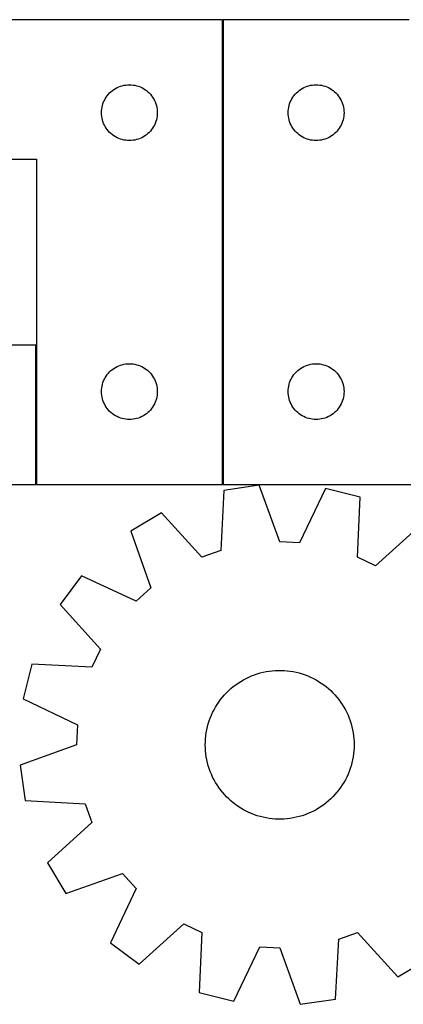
# Model space of a CAD drawing. Header units: millimetres. Extents: x 7 to 1238, y 7 to 2491.
# Tile 32 of 33: x 903 to 1026, y 2173 to 2491. Entities that reach past the tile are written whole.
import ezdxf

# ---------------------------------------------------------------- set-up
doc = ezdxf.new("R2010")
doc.units = ezdxf.units.MM
doc.layers.add('COMMON', color=5, linetype='CONTINUOUS', true_color=0x0000ff)
doc.layers.add('CUT', color=7, linetype='CONTINUOUS', true_color=0x000000)

msp = doc.modelspace()

# ---------------------------------------------------------------- linework, layer by layer
at = {"layer": 'COMMON'}
for p, q in [((968.000054, 2341.146408), (968.000054, 2491.146408)), ((907.800048, 2341.146408), (907.800048, 2386.146408))]:
    msp.add_line(p, q, dxfattribs=at)
at = {"layer": 'CUT'}
for p, q in [((967.900048, 2491.146408), (787.900048, 2491.146408)), ((967.900048, 2341.146408), (967.900048, 2491.146408)), ((1028.100054, 2491.146408), (968.100054, 2491.146408)), ((968.100054, 2491.146408), (968.100054, 2341.146408)), ((932.421195, 2468.286588), (932.899916, 2468.629635)), ((932.899916, 2468.629635), (933.400048, 2468.940637)), ((933.400048, 2468.940637), (933.91945, 2469.218263)), ((933.91945, 2469.218263), (934.455897, 2469.461324)), ((934.455897, 2469.461324), (935.007093, 2469.668779)), ((935.007093, 2469.668779), (935.570677, 2469.83974)), ((935.570677, 2469.83974), (936.144235, 2469.973476)), ((936.144235, 2469.973476), (936.725312, 2470.069412)), ((936.725312, 2470.069412), (937.31142, 2470.127138)), ((937.31142, 2470.127138), (937.900048, 2470.146408)), ((937.900048, 2470.146408), (938.488676, 2470.127138)), ((938.488676, 2470.127138), (939.074784, 2470.069412)), ((939.074784, 2470.069412), (939.655861, 2469.973476)), ((939.655861, 2469.973476), (940.229419, 2469.83974)), ((940.229419, 2469.83974), (940.793003, 2469.668779)), ((940.793003, 2469.668779), (941.344199, 2469.461324)), ((941.344199, 2469.461324), (941.880646, 2469.218263)), ((941.880646, 2469.218263), (942.400048, 2468.940637)), ((942.400048, 2468.940637), (942.90018, 2468.629635)), ((942.90018, 2468.629635), (943.378901, 2468.286588)), ((992.621201, 2468.286588), (993.099922, 2468.629635)), ((993.099922, 2468.629635), (993.600054, 2468.940637)), ((993.600054, 2468.940637), (994.119456, 2469.218263)), ((994.119456, 2469.218263), (994.655903, 2469.461324)), ((994.655903, 2469.461324), (995.207099, 2469.668779)), ((995.207099, 2469.668779), (995.770683, 2469.83974)), ((995.770683, 2469.83974), (996.344241, 2469.973476)), ((996.344241, 2469.973476), (996.925318, 2470.069412)), ((996.925318, 2470.069412), (997.511426, 2470.127138)), ((997.511426, 2470.127138), (998.100054, 2470.146408)), ((998.100054, 2470.146408), (998.688682, 2470.127138)), ((998.688682, 2470.127138), (999.27479, 2470.069412)), ((999.27479, 2470.069412), (999.855867, 2469.973476)), ((999.855867, 2469.973476), (1000.429425, 2469.83974)), ((1000.429425, 2469.83974), (1000.993009, 2469.668779)), ((1000.993009, 2469.668779), (1001.544205, 2469.461324)), ((1001.544205, 2469.461324), (1002.080652, 2469.218263)), ((1002.080652, 2469.218263), (1002.600054, 2468.940637)), ((1002.600054, 2468.940637), (1003.100186, 2468.629635)), ((1003.100186, 2468.629635), (1003.578907, 2468.286588)), ((929.828193, 2465.127006), (930.105819, 2465.646408)), ((930.105819, 2465.646408), (930.416821, 2466.14654)), ((930.416821, 2466.14654), (930.759868, 2466.625261)), ((930.759868, 2466.625261), (931.13349, 2467.08052)), ((931.13349, 2467.08052), (931.536087, 2467.510369)), ((931.536087, 2467.510369), (931.965936, 2467.912966)), ((931.965936, 2467.912966), (932.421195, 2468.286588)), ((943.378901, 2468.286588), (943.83416, 2467.912966)), ((943.83416, 2467.912966), (944.264009, 2467.510369)), ((944.264009, 2467.510369), (944.666606, 2467.08052)), ((944.666606, 2467.08052), (945.040228, 2466.625261)), ((945.040228, 2466.625261), (945.383275, 2466.14654)), ((945.383275, 2466.14654), (945.694277, 2465.646408)), ((945.694277, 2465.646408), (945.971903, 2465.127006)), ((990.028199, 2465.127006), (990.305825, 2465.646408)), ((990.305825, 2465.646408), (990.616827, 2466.14654)), ((990.616827, 2466.14654), (990.959874, 2466.625261)), ((990.959874, 2466.625261), (991.333496, 2467.08052)), ((991.333496, 2467.08052), (991.736093, 2467.510369)), ((991.736093, 2467.510369), (992.165942, 2467.912966)), ((992.165942, 2467.912966), (992.621201, 2468.286588)), ((1003.578907, 2468.286588), (1004.034166, 2467.912966)), ((1004.034166, 2467.912966), (1004.464015, 2467.510369)), ((1004.464015, 2467.510369), (1004.866612, 2467.08052)), ((1004.866612, 2467.08052), (1005.240234, 2466.625261)), ((1005.240234, 2466.625261), (1005.583281, 2466.14654)), ((1005.583281, 2466.14654), (1005.894283, 2465.646408)), ((1005.894283, 2465.646408), (1006.171909, 2465.127006)), ((928.919318, 2461.735036), (928.977044, 2462.321144)), ((928.977044, 2462.321144), (929.07298, 2462.902221)), ((929.07298, 2462.902221), (929.206716, 2463.475779)), ((929.206716, 2463.475779), (929.377677, 2464.039363)), ((929.377677, 2464.039363), (929.585132, 2464.590559)), ((929.585132, 2464.590559), (929.828193, 2465.127006)), ((945.971903, 2465.127006), (946.214964, 2464.590559)), ((946.214964, 2464.590559), (946.422419, 2464.039363)), ((946.422419, 2464.039363), (946.59338, 2463.475779)), ((946.59338, 2463.475779), (946.727116, 2462.902221)), ((946.727116, 2462.902221), (946.823052, 2462.321144)), ((946.823052, 2462.321144), (946.880778, 2461.735036)), ((989.119324, 2461.735036), (989.17705, 2462.321144)), ((989.17705, 2462.321144), (989.272986, 2462.902221)), ((989.272986, 2462.902221), (989.406722, 2463.475779)), ((989.406722, 2463.475779), (989.577683, 2464.039363)), ((989.577683, 2464.039363), (989.785138, 2464.590559)), ((989.785138, 2464.590559), (990.028199, 2465.127006)), ((1006.171909, 2465.127006), (1006.41497, 2464.590559)), ((1006.41497, 2464.590559), (1006.622425, 2464.039363)), ((1006.622425, 2464.039363), (1006.793386, 2463.475779)), ((1006.793386, 2463.475779), (1006.927122, 2462.902221)), ((1006.927122, 2462.902221), (1007.023058, 2462.321144)), ((1007.023058, 2462.321144), (1007.080784, 2461.735036)), ((928.900048, 2461.146408), (928.919318, 2461.735036)), ((928.919318, 2460.55778), (928.900048, 2461.146408)), ((928.977044, 2459.971672), (928.919318, 2460.55778)), ((929.07298, 2459.390595), (928.977044, 2459.971672)), ((929.206716, 2458.817037), (929.07298, 2459.390595)), ((946.727116, 2459.390595), (946.59338, 2458.817037)), ((946.823052, 2459.971672), (946.727116, 2459.390595)), ((946.880778, 2460.55778), (946.823052, 2459.971672)), ((946.880778, 2461.735036), (946.900048, 2461.146408)), ((946.900048, 2461.146408), (946.880778, 2460.55778)), ((989.100054, 2461.146408), (989.119324, 2461.735036)), ((989.119324, 2460.55778), (989.100054, 2461.146408)), ((989.17705, 2459.971672), (989.119324, 2460.55778)), ((989.272986, 2459.390595), (989.17705, 2459.971672)), ((989.406722, 2458.817037), (989.272986, 2459.390595)), ((1006.927122, 2459.390595), (1006.793386, 2458.817037)), ((1007.023058, 2459.971672), (1006.927122, 2459.390595)), ((1007.080784, 2460.55778), (1007.023058, 2459.971672)), ((1007.080784, 2461.735036), (1007.100054, 2461.146408)), ((1007.100054, 2461.146408), (1007.080784, 2460.55778)), ((929.377677, 2458.253453), (929.206716, 2458.817037)), ((929.585132, 2457.702257), (929.377677, 2458.253453)), ((929.828193, 2457.16581), (929.585132, 2457.702257)), ((930.105819, 2456.646408), (929.828193, 2457.16581)), ((930.416821, 2456.146276), (930.105819, 2456.646408)), ((930.759868, 2455.667555), (930.416821, 2456.146276)), ((945.383275, 2456.146276), (945.040228, 2455.667555)), ((945.694277, 2456.646408), (945.383275, 2456.146276)), ((945.971903, 2457.16581), (945.694277, 2456.646408)), ((946.214964, 2457.702257), (945.971903, 2457.16581)), ((946.422419, 2458.253453), (946.214964, 2457.702257)), ((946.59338, 2458.817037), (946.422419, 2458.253453)), ((989.577683, 2458.253453), (989.406722, 2458.817037)), ((989.785138, 2457.702257), (989.577683, 2458.253453)), ((990.028199, 2457.16581), (989.785138, 2457.702257)), ((990.305825, 2456.646408), (990.028199, 2457.16581)), ((990.616827, 2456.146276), (990.305825, 2456.646408)), ((990.959874, 2455.667555), (990.616827, 2456.146276)), ((1005.583281, 2456.146276), (1005.240234, 2455.667555)), ((1005.894283, 2456.646408), (1005.583281, 2456.146276)), ((1006.171909, 2457.16581), (1005.894283, 2456.646408)), ((1006.41497, 2457.702257), (1006.171909, 2457.16581)), ((1006.622425, 2458.253453), (1006.41497, 2457.702257)), ((1006.793386, 2458.817037), (1006.622425, 2458.253453)), ((931.13349, 2455.212296), (930.759868, 2455.667555)), ((931.536087, 2454.782447), (931.13349, 2455.212296)), ((931.965936, 2454.37985), (931.536087, 2454.782447)), ((932.421195, 2454.006228), (931.965936, 2454.37985)), ((932.899916, 2453.663181), (932.421195, 2454.006228)), ((933.400048, 2453.352179), (932.899916, 2453.663181)), ((933.91945, 2453.074553), (933.400048, 2453.352179)), ((934.455897, 2452.831492), (933.91945, 2453.074553)), ((935.007093, 2452.624037), (934.455897, 2452.831492)), ((935.570677, 2452.453076), (935.007093, 2452.624037)), ((940.793003, 2452.624037), (940.229419, 2452.453076)), ((941.344199, 2452.831492), (940.793003, 2452.624037)), ((941.880646, 2453.074553), (941.344199, 2452.831492)), ((942.400048, 2453.352179), (941.880646, 2453.074553)), ((942.90018, 2453.663181), (942.400048, 2453.352179)), ((943.378901, 2454.006228), (942.90018, 2453.663181)), ((943.83416, 2454.37985), (943.378901, 2454.006228)), ((944.264009, 2454.782447), (943.83416, 2454.37985)), ((944.666606, 2455.212296), (944.264009, 2454.782447)), ((945.040228, 2455.667555), (944.666606, 2455.212296)), ((991.333496, 2455.212296), (990.959874, 2455.667555)), ((991.736093, 2454.782447), (991.333496, 2455.212296)), ((992.165942, 2454.37985), (991.736093, 2454.782447)), ((992.621201, 2454.006228), (992.165942, 2454.37985)), ((993.099922, 2453.663181), (992.621201, 2454.006228)), ((993.600054, 2453.352179), (993.099922, 2453.663181)), ((994.119456, 2453.074553), (993.600054, 2453.352179)), ((994.655903, 2452.831492), (994.119456, 2453.074553)), ((995.207099, 2452.624037), (994.655903, 2452.831492)), ((995.770683, 2452.453076), (995.207099, 2452.624037)), ((1000.993009, 2452.624037), (1000.429425, 2452.453076)), ((1001.544205, 2452.831492), (1000.993009, 2452.624037)), ((1002.080652, 2453.074553), (1001.544205, 2452.831492)), ((1002.600054, 2453.352179), (1002.080652, 2453.074553)), ((1003.100186, 2453.663181), (1002.600054, 2453.352179)), ((1003.578907, 2454.006228), (1003.100186, 2453.663181)), ((1004.034166, 2454.37985), (1003.578907, 2454.006228)), ((1004.464015, 2454.782447), (1004.034166, 2454.37985)), ((1004.866612, 2455.212296), (1004.464015, 2454.782447)), ((1005.240234, 2455.667555), (1004.866612, 2455.212296)), ((936.144235, 2452.31934), (935.570677, 2452.453076)), ((936.725312, 2452.223404), (936.144235, 2452.31934)), ((937.31142, 2452.165678), (936.725312, 2452.223404)), ((937.900048, 2452.146408), (937.31142, 2452.165678)), ((938.488676, 2452.165678), (937.900048, 2452.146408)), ((939.074784, 2452.223404), (938.488676, 2452.165678)), ((939.655861, 2452.31934), (939.074784, 2452.223404)), ((940.229419, 2452.453076), (939.655861, 2452.31934)), ((996.344241, 2452.31934), (995.770683, 2452.453076)), ((996.925318, 2452.223404), (996.344241, 2452.31934)), ((997.511426, 2452.165678), (996.925318, 2452.223404)), ((998.100054, 2452.146408), (997.511426, 2452.165678)), ((998.688682, 2452.165678), (998.100054, 2452.146408)), ((999.27479, 2452.223404), (998.688682, 2452.165678)), ((999.855867, 2452.31934), (999.27479, 2452.223404)), ((1000.429425, 2452.453076), (999.855867, 2452.31934)), ((787.900048, 2446.146408), (907.900048, 2446.146408)), ((907.900048, 2446.146408), (907.900048, 2341.146408)), ((907.700042, 2386.146408), (787.700042, 2386.146408)), ((907.700042, 2341.146408), (907.700042, 2386.146408)), ((933.91945, 2379.218263), (934.455897, 2379.461324)), ((934.455897, 2379.461324), (935.007093, 2379.668779)), ((935.007093, 2379.668779), (935.570677, 2379.83974)), ((935.570677, 2379.83974), (936.144235, 2379.973476)), ((936.144235, 2379.973476), (936.725312, 2380.069412)), ((936.725312, 2380.069412), (937.31142, 2380.127138)), ((937.31142, 2380.127138), (937.900048, 2380.146408)), ((937.900048, 2380.146408), (938.488676, 2380.127138)), ((938.488676, 2380.127138), (939.074784, 2380.069412)), ((939.074784, 2380.069412), (939.655861, 2379.973476)), ((939.655861, 2379.973476), (940.229419, 2379.83974)), ((940.229419, 2379.83974), (940.793003, 2379.668779)), ((940.793003, 2379.668779), (941.344199, 2379.461324)), ((941.344199, 2379.461324), (941.880646, 2379.218263)), ((994.119456, 2379.218263), (994.655903, 2379.461324)), ((994.655903, 2379.461324), (995.207099, 2379.668779)), ((995.207099, 2379.668779), (995.770683, 2379.83974)), ((995.770683, 2379.83974), (996.344241, 2379.973476)), ((996.344241, 2379.973476), (996.925318, 2380.069412)), ((996.925318, 2380.069412), (997.511426, 2380.127138)), ((997.511426, 2380.127138), (998.100054, 2380.146408)), ((998.100054, 2380.146408), (998.688682, 2380.127138)), ((998.688682, 2380.127138), (999.27479, 2380.069412)), ((999.27479, 2380.069412), (999.855867, 2379.973476)), ((999.855867, 2379.973476), (1000.429425, 2379.83974)), ((1000.429425, 2379.83974), (1000.993009, 2379.668779)), ((1000.993009, 2379.668779), (1001.544205, 2379.461324)), ((1001.544205, 2379.461324), (1002.080652, 2379.218263)), ((930.416821, 2376.14654), (930.759868, 2376.625261)), ((930.759868, 2376.625261), (931.13349, 2377.08052)), ((931.13349, 2377.08052), (931.536087, 2377.510369)), ((931.536087, 2377.510369), (931.965936, 2377.912966)), ((931.965936, 2377.912966), (932.421195, 2378.286588)), ((932.421195, 2378.286588), (932.899916, 2378.629635)), ((932.899916, 2378.629635), (933.400048, 2378.940637)), ((933.400048, 2378.940637), (933.91945, 2379.218263)), ((941.880646, 2379.218263), (942.400048, 2378.940637)), ((942.400048, 2378.940637), (942.90018, 2378.629635)), ((942.90018, 2378.629635), (943.378901, 2378.286588)), ((943.378901, 2378.286588), (943.83416, 2377.912966)), ((943.83416, 2377.912966), (944.264009, 2377.510369)), ((944.264009, 2377.510369), (944.666606, 2377.08052)), ((944.666606, 2377.08052), (945.040228, 2376.625261)), ((945.040228, 2376.625261), (945.383275, 2376.14654)), ((990.616827, 2376.14654), (990.959874, 2376.625261)), ((990.959874, 2376.625261), (991.333496, 2377.08052)), ((991.333496, 2377.08052), (991.736093, 2377.510369)), ((991.736093, 2377.510369), (992.165942, 2377.912966)), ((992.165942, 2377.912966), (992.621201, 2378.286588)), ((992.621201, 2378.286588), (993.099922, 2378.629635)), ((993.099922, 2378.629635), (993.600054, 2378.940637)), ((993.600054, 2378.940637), (994.119456, 2379.218263)), ((1002.080652, 2379.218263), (1002.600054, 2378.940637)), ((1002.600054, 2378.940637), (1003.100186, 2378.629635)), ((1003.100186, 2378.629635), (1003.578907, 2378.286588)), ((1003.578907, 2378.286588), (1004.034166, 2377.912966)), ((1004.034166, 2377.912966), (1004.464015, 2377.510369)), ((1004.464015, 2377.510369), (1004.866612, 2377.08052)), ((1004.866612, 2377.08052), (1005.240234, 2376.625261)), ((1005.240234, 2376.625261), (1005.583281, 2376.14654)), ((929.07298, 2372.902221), (929.206716, 2373.475779)), ((929.206716, 2373.475779), (929.377677, 2374.039363)), ((929.377677, 2374.039363), (929.585132, 2374.590559)), ((929.585132, 2374.590559), (929.828193, 2375.127006)), ((929.828193, 2375.127006), (930.105819, 2375.646408)), ((930.105819, 2375.646408), (930.416821, 2376.14654)), ((945.383275, 2376.14654), (945.694277, 2375.646408)), ((945.694277, 2375.646408), (945.971903, 2375.127006)), ((945.971903, 2375.127006), (946.214964, 2374.590559)), ((946.214964, 2374.590559), (946.422419, 2374.039363)), ((946.422419, 2374.039363), (946.59338, 2373.475779)), ((946.59338, 2373.475779), (946.727116, 2372.902221)), ((989.272986, 2372.902221), (989.406722, 2373.475779)), ((989.406722, 2373.475779), (989.577683, 2374.039363)), ((989.577683, 2374.039363), (989.785138, 2374.590559)), ((989.785138, 2374.590559), (990.028199, 2375.127006)), ((990.028199, 2375.127006), (990.305825, 2375.646408)), ((990.305825, 2375.646408), (990.616827, 2376.14654)), ((1005.583281, 2376.14654), (1005.894283, 2375.646408)), ((1005.894283, 2375.646408), (1006.171909, 2375.127006)), ((1006.171909, 2375.127006), (1006.41497, 2374.590559)), ((1006.41497, 2374.590559), (1006.622425, 2374.039363)), ((1006.622425, 2374.039363), (1006.793386, 2373.475779)), ((1006.793386, 2373.475779), (1006.927122, 2372.902221)), ((928.900048, 2371.146408), (928.919318, 2371.735036)), ((928.919318, 2370.55778), (928.900048, 2371.146408)), ((928.919318, 2371.735036), (928.977044, 2372.321144)), ((928.977044, 2369.971672), (928.919318, 2370.55778)), ((928.977044, 2372.321144), (929.07298, 2372.902221)), ((929.07298, 2369.390595), (928.977044, 2369.971672)), ((946.727116, 2372.902221), (946.823052, 2372.321144)), ((946.823052, 2369.971672), (946.727116, 2369.390595)), ((946.823052, 2372.321144), (946.880778, 2371.735036)), ((946.880778, 2370.55778), (946.823052, 2369.971672)), ((946.880778, 2371.735036), (946.900048, 2371.146408)), ((946.900048, 2371.146408), (946.880778, 2370.55778)), ((989.100054, 2371.146408), (989.119324, 2371.735036)), ((989.119324, 2370.55778), (989.100054, 2371.146408)), ((989.119324, 2371.735036), (989.17705, 2372.321144)), ((989.17705, 2369.971672), (989.119324, 2370.55778)), ((989.17705, 2372.321144), (989.272986, 2372.902221)), ((989.272986, 2369.390595), (989.17705, 2369.971672)), ((1006.927122, 2372.902221), (1007.023058, 2372.321144)), ((1007.023058, 2369.971672), (1006.927122, 2369.390595)), ((1007.023058, 2372.321144), (1007.080784, 2371.735036)), ((1007.080784, 2370.55778), (1007.023058, 2369.971672)), ((1007.080784, 2371.735036), (1007.100054, 2371.146408)), ((1007.100054, 2371.146408), (1007.080784, 2370.55778)), ((929.206716, 2368.817037), (929.07298, 2369.390595)), ((929.377677, 2368.253453), (929.206716, 2368.817037)), ((929.585132, 2367.702257), (929.377677, 2368.253453)), ((929.828193, 2367.16581), (929.585132, 2367.702257)), ((930.105819, 2366.646408), (929.828193, 2367.16581)), ((945.971903, 2367.16581), (945.694277, 2366.646408)), ((946.214964, 2367.702257), (945.971903, 2367.16581)), ((946.422419, 2368.253453), (946.214964, 2367.702257)), ((946.59338, 2368.817037), (946.422419, 2368.253453)), ((946.727116, 2369.390595), (946.59338, 2368.817037)), ((989.406722, 2368.817037), (989.272986, 2369.390595)), ((989.577683, 2368.253453), (989.406722, 2368.817037)), ((989.785138, 2367.702257), (989.577683, 2368.253453)), ((990.028199, 2367.16581), (989.785138, 2367.702257)), ((990.305825, 2366.646408), (990.028199, 2367.16581)), ((1006.171909, 2367.16581), (1005.894283, 2366.646408)), ((1006.41497, 2367.702257), (1006.171909, 2367.16581)), ((1006.622425, 2368.253453), (1006.41497, 2367.702257)), ((1006.793386, 2368.817037), (1006.622425, 2368.253453)), ((1006.927122, 2369.390595), (1006.793386, 2368.817037)), ((930.416821, 2366.146276), (930.105819, 2366.646408)), ((930.759868, 2365.667555), (930.416821, 2366.146276)), ((931.13349, 2365.212296), (930.759868, 2365.667555)), ((931.536087, 2364.782447), (931.13349, 2365.212296)), ((931.965936, 2364.37985), (931.536087, 2364.782447)), ((932.421195, 2364.006228), (931.965936, 2364.37985)), ((932.899916, 2363.663181), (932.421195, 2364.006228)), ((933.400048, 2363.352179), (932.899916, 2363.663181)), ((942.90018, 2363.663181), (942.400048, 2363.352179)), ((943.378901, 2364.006228), (942.90018, 2363.663181)), ((943.83416, 2364.37985), (943.378901, 2364.006228)), ((944.264009, 2364.782447), (943.83416, 2364.37985)), ((944.666606, 2365.212296), (944.264009, 2364.782447)), ((945.040228, 2365.667555), (944.666606, 2365.212296)), ((945.383275, 2366.146276), (945.040228, 2365.667555)), ((945.694277, 2366.646408), (945.383275, 2366.146276)), ((990.616827, 2366.146276), (990.305825, 2366.646408)), ((990.959874, 2365.667555), (990.616827, 2366.146276)), ((991.333496, 2365.212296), (990.959874, 2365.667555)), ((991.736093, 2364.782447), (991.333496, 2365.212296)), ((992.165942, 2364.37985), (991.736093, 2364.782447)), ((992.621201, 2364.006228), (992.165942, 2364.37985)), ((993.099922, 2363.663181), (992.621201, 2364.006228)), ((993.600054, 2363.352179), (993.099922, 2363.663181)), ((1003.100186, 2363.663181), (1002.600054, 2363.352179)), ((1003.578907, 2364.006228), (1003.100186, 2363.663181)), ((1004.034166, 2364.37985), (1003.578907, 2364.006228)), ((1004.464015, 2364.782447), (1004.034166, 2364.37985)), ((1004.866612, 2365.212296), (1004.464015, 2364.782447)), ((1005.240234, 2365.667555), (1004.866612, 2365.212296)), ((1005.583281, 2366.146276), (1005.240234, 2365.667555)), ((1005.894283, 2366.646408), (1005.583281, 2366.146276)), ((933.91945, 2363.074553), (933.400048, 2363.352179)), ((934.455897, 2362.831492), (933.91945, 2363.074553)), ((935.007093, 2362.624037), (934.455897, 2362.831492)), ((935.570677, 2362.453076), (935.007093, 2362.624037)), ((936.144235, 2362.31934), (935.570677, 2362.453076)), ((936.725312, 2362.223404), (936.144235, 2362.31934)), ((937.31142, 2362.165678), (936.725312, 2362.223404)), ((937.900048, 2362.146408), (937.31142, 2362.165678)), ((938.488676, 2362.165678), (937.900048, 2362.146408)), ((939.074784, 2362.223404), (938.488676, 2362.165678)), ((939.655861, 2362.31934), (939.074784, 2362.223404)), ((940.229419, 2362.453076), (939.655861, 2362.31934)), ((940.793003, 2362.624037), (940.229419, 2362.453076)), ((941.344199, 2362.831492), (940.793003, 2362.624037)), ((941.880646, 2363.074553), (941.344199, 2362.831492)), ((942.400048, 2363.352179), (941.880646, 2363.074553)), ((994.119456, 2363.074553), (993.600054, 2363.352179)), ((994.655903, 2362.831492), (994.119456, 2363.074553)), ((995.207099, 2362.624037), (994.655903, 2362.831492)), ((995.770683, 2362.453076), (995.207099, 2362.624037)), ((996.344241, 2362.31934), (995.770683, 2362.453076)), ((996.925318, 2362.223404), (996.344241, 2362.31934)), ((997.511426, 2362.165678), (996.925318, 2362.223404)), ((998.100054, 2362.146408), (997.511426, 2362.165678)), ((998.688682, 2362.165678), (998.100054, 2362.146408)), ((999.27479, 2362.223404), (998.688682, 2362.165678)), ((999.855867, 2362.31934), (999.27479, 2362.223404)), ((1000.429425, 2362.453076), (999.855867, 2362.31934)), ((1000.993009, 2362.624037), (1000.429425, 2362.453076)), ((1001.544205, 2362.831492), (1000.993009, 2362.624037)), ((1002.080652, 2363.074553), (1001.544205, 2362.831492)), ((1002.600054, 2363.352179), (1002.080652, 2363.074553)), ((727.700042, 2341.146408), (907.700042, 2341.146408)), ((907.900048, 2341.146408), (967.900048, 2341.146408)), ((968.367577, 2339.25368), (967.350094, 2319.904077)), ((968.100054, 2341.146408), (1148.100054, 2341.146408)), ((979.778982, 2340.946402), (968.367577, 2339.25368)), ((986.369546, 2322.725346), (979.778982, 2340.946402)), ((1001.136434, 2339.897178), (992.791629, 2322.409849)), ((1012.326974, 2337.094093), (1001.136434, 2339.897178)), ((1011.442965, 2317.737933), (1012.326974, 2337.094093)), ((948.234344, 2332.049894), (938.339357, 2326.119067)), ((961.296128, 2317.737933), (948.234344, 2332.049894)), ((938.339357, 2326.119067), (944.804098, 2307.852991)), ((1031.657165, 2327.951594), (1017.25546, 2314.988827)), ((992.791629, 2322.409849), (986.369546, 2322.725346)), ((967.350094, 2319.904077), (961.296128, 2317.737933)), ((1017.25546, 2314.988827), (1011.442965, 2317.737933)), ((922.495445, 2311.758982), (915.623298, 2302.492965)), ((940.03991, 2303.534982), (922.495445, 2311.758982)), ((944.804098, 2307.852991), (940.03991, 2303.534982)), ((915.623298, 2302.492965), (928.586065, 2288.09126)), ((928.586065, 2288.09126), (925.836959, 2282.278765)), ((906.480799, 2283.162774), (903.677714, 2271.972234)), ((925.836959, 2282.278765), (906.480799, 2283.162774)), ((981.98787, 2280.801975), (982.95399, 2280.961061)), ((982.95399, 2280.961061), (983.925794, 2281.080607)), ((983.925794, 2281.080607), (984.901666, 2281.160415)), ((984.901666, 2281.160415), (985.879981, 2281.200352)), ((985.879981, 2281.200352), (986.859111, 2281.200352)), ((986.859111, 2281.200352), (987.837426, 2281.160415)), ((987.837426, 2281.160415), (988.813298, 2281.080607)), ((988.813298, 2281.080607), (989.785102, 2280.961061)), ((989.785102, 2280.961061), (990.751222, 2280.801975)), ((973.808714, 2277.655909), (974.653317, 2278.151228)), ((974.653317, 2278.151228), (975.51742, 2278.611685)), ((975.51742, 2278.611685), (976.399586, 2279.036514)), ((976.399586, 2279.036514), (977.298345, 2279.425007)), ((977.298345, 2279.425007), (978.212203, 2279.776517)), ((978.212203, 2279.776517), (979.139637, 2280.09046)), ((979.139637, 2280.09046), (980.079106, 2280.366312)), ((980.079106, 2280.366312), (981.029044, 2280.603616)), ((981.029044, 2280.603616), (981.98787, 2280.801975)), ((990.751222, 2280.801975), (991.710048, 2280.603616)), ((991.710048, 2280.603616), (992.659986, 2280.366312)), ((992.659986, 2280.366312), (993.599455, 2280.09046)), ((993.599455, 2280.09046), (994.526889, 2279.776517)), ((994.526889, 2279.776517), (995.440747, 2279.425007)), ((995.440747, 2279.425007), (996.339506, 2279.036514)), ((996.339506, 2279.036514), (997.221672, 2278.611685)), ((997.221672, 2278.611685), (998.085775, 2278.151228)), ((998.085775, 2278.151228), (998.930378, 2277.655909)), ((969.22677, 2274.00193), (969.926145, 2274.687181)), ((969.926145, 2274.687181), (970.652888, 2275.343336)), ((970.652888, 2275.343336), (971.405791, 2275.969302)), ((971.405791, 2275.969302), (972.183599, 2276.564037)), ((972.183599, 2276.564037), (972.985018, 2277.126551)), ((972.985018, 2277.126551), (973.808714, 2277.655909)), ((998.930378, 2277.655909), (999.754074, 2277.126551)), ((999.754074, 2277.126551), (1000.555493, 2276.564037)), ((1000.555493, 2276.564037), (1001.333301, 2275.969302)), ((1001.333301, 2275.969302), (1002.086204, 2275.343336)), ((1002.086204, 2275.343336), (1002.812947, 2274.687181)), ((1002.812947, 2274.687181), (1003.512322, 2274.00193)), ((903.677714, 2271.972234), (921.165043, 2263.627429)), ((966.725511, 2270.993453), (967.304256, 2271.78323)), ((967.304256, 2271.78323), (967.914733, 2272.548745)), ((967.914733, 2272.548745), (968.555927, 2273.288722)), ((968.555927, 2273.288722), (969.22677, 2274.00193)), ((1003.512322, 2274.00193), (1004.183165, 2273.288722)), ((1004.183165, 2273.288722), (1004.824359, 2272.548745)), ((1004.824359, 2272.548745), (1005.434836, 2271.78323)), ((1005.434836, 2271.78323), (1006.013581, 2270.993453)), ((964.746293, 2267.618556), (965.189028, 2268.491872)), ((965.189028, 2268.491872), (965.667016, 2269.346403)), ((965.667016, 2269.346403), (966.179461, 2270.180726)), ((966.179461, 2270.180726), (966.725511, 2270.993453)), ((1006.013581, 2270.993453), (1006.559631, 2270.180726)), ((1006.559631, 2270.180726), (1007.072076, 2269.346403)), ((1007.072076, 2269.346403), (1007.550064, 2268.491872)), ((1007.550064, 2268.491872), (1007.992799, 2267.618556)), ((963.636674, 2264.900573), (963.96947, 2265.821411)), ((963.96947, 2265.821411), (964.339548, 2266.727908)), ((964.339548, 2266.727908), (964.746293, 2267.618556)), ((1007.992799, 2267.618556), (1008.399544, 2266.727908)), ((1008.399544, 2266.727908), (1008.769623, 2265.821411)), ((1008.769623, 2265.821411), (1009.102418, 2264.900573)), ((921.165043, 2263.627429), (920.849546, 2257.205346)), ((962.688447, 2261.104773), (962.867206, 2262.067447)), ((962.867206, 2262.067447), (963.085083, 2263.022028)), ((963.085083, 2263.022028), (963.341715, 2263.966927)), ((963.341715, 2263.966927), (963.636674, 2264.900573)), ((1009.102418, 2264.900573), (1009.397377, 2263.966927)), ((1009.397377, 2263.966927), (1009.654009, 2263.022028)), ((1009.654009, 2263.022028), (1009.871886, 2262.067447)), ((1009.871886, 2262.067447), (1010.050645, 2261.104773)), ((962.389519, 2258.184272), (962.449404, 2259.161569)), ((962.449404, 2259.161569), (962.549102, 2260.13561)), ((962.549102, 2260.13561), (962.688447, 2261.104773)), ((1010.050645, 2261.104773), (1010.18999, 2260.13561)), ((1010.18999, 2260.13561), (1010.289688, 2259.161569)), ((1010.289688, 2259.161569), (1010.349573, 2258.184272)), ((920.849546, 2257.205346), (902.62849, 2250.614782)), ((962.369546, 2257.205346), (962.389519, 2258.184272)), ((962.389519, 2256.22642), (962.369546, 2257.205346)), ((962.449404, 2255.249123), (962.389519, 2256.22642)), ((1010.349573, 2256.22642), (1010.289688, 2255.249123)), ((1010.349573, 2258.184272), (1010.369546, 2257.205346)), ((1010.369546, 2257.205346), (1010.349573, 2256.22642)), ((962.549102, 2254.275082), (962.449404, 2255.249123)), ((962.688447, 2253.305919), (962.549102, 2254.275082)), ((962.867206, 2252.343245), (962.688447, 2253.305919)), ((1010.050645, 2253.305919), (1009.871886, 2252.343245)), ((1010.18999, 2254.275082), (1010.050645, 2253.305919)), ((1010.289688, 2255.249123), (1010.18999, 2254.275082)), ((902.62849, 2250.614782), (904.321212, 2239.203377)), ((963.085083, 2251.388664), (962.867206, 2252.343245)), ((963.341715, 2250.443765), (963.085083, 2251.388664)), ((963.636674, 2249.510119), (963.341715, 2250.443765)), ((963.96947, 2248.589281), (963.636674, 2249.510119)), ((1009.102418, 2249.510119), (1008.769623, 2248.589281)), ((1009.397377, 2250.443765), (1009.102418, 2249.510119)), ((1009.654009, 2251.388664), (1009.397377, 2250.443765)), ((1009.871886, 2252.343245), (1009.654009, 2251.388664)), ((964.339548, 2247.682784), (963.96947, 2248.589281)), ((964.746293, 2246.792136), (964.339548, 2247.682784)), ((965.189028, 2245.91882), (964.746293, 2246.792136)), ((1007.992799, 2246.792136), (1007.550064, 2245.91882)), ((1008.399544, 2247.682784), (1007.992799, 2246.792136)), ((1008.769623, 2248.589281), (1008.399544, 2247.682784)), ((965.667016, 2245.06429), (965.189028, 2245.91882)), ((966.179461, 2244.229966), (965.667016, 2245.06429)), ((966.725511, 2243.41724), (966.179461, 2244.229966)), ((967.304256, 2242.627462), (966.725511, 2243.41724)), ((1006.013581, 2243.41724), (1005.434836, 2242.627462)), ((1006.559631, 2244.229966), (1006.013581, 2243.41724)), ((1007.072076, 2245.06429), (1006.559631, 2244.229966)), ((1007.550064, 2245.91882), (1007.072076, 2245.06429)), ((967.914733, 2241.861947), (967.304256, 2242.627462)), ((968.555927, 2241.12197), (967.914733, 2241.861947)), ((969.22677, 2240.408762), (968.555927, 2241.12197)), ((969.926145, 2239.723511), (969.22677, 2240.408762)), ((970.652888, 2239.067356), (969.926145, 2239.723511)), ((1002.812947, 2239.723511), (1002.086204, 2239.067356)), ((1003.512322, 2240.408762), (1002.812947, 2239.723511)), ((1004.183165, 2241.12197), (1003.512322, 2240.408762)), ((1004.824359, 2241.861947), (1004.183165, 2241.12197)), ((1005.434836, 2242.627462), (1004.824359, 2241.861947)), ((904.321212, 2239.203377), (923.670815, 2238.185894)), ((923.670815, 2238.185894), (925.836959, 2232.131928)), ((971.405791, 2238.44139), (970.652888, 2239.067356)), ((972.183599, 2237.846655), (971.405791, 2238.44139)), ((972.985018, 2237.284141), (972.183599, 2237.846655)), ((973.808714, 2236.754783), (972.985018, 2237.284141)), ((974.653317, 2236.259464), (973.808714, 2236.754783)), ((998.930378, 2236.754783), (998.085775, 2236.259464)), ((999.754074, 2237.284141), (998.930378, 2236.754783)), ((1000.555493, 2237.846655), (999.754074, 2237.284141)), ((1001.333301, 2238.44139), (1000.555493, 2237.846655)), ((1002.086204, 2239.067356), (1001.333301, 2238.44139)), ((975.51742, 2235.799007), (974.653317, 2236.259464)), ((976.399586, 2235.374178), (975.51742, 2235.799007)), ((977.298345, 2234.985685), (976.399586, 2235.374178)), ((978.212203, 2234.634175), (977.298345, 2234.985685)), ((979.139637, 2234.320232), (978.212203, 2234.634175)), ((980.079106, 2234.04438), (979.139637, 2234.320232)), ((981.029044, 2233.807076), (980.079106, 2234.04438)), ((981.98787, 2233.608717), (981.029044, 2233.807076)), ((982.95399, 2233.449631), (981.98787, 2233.608717)), ((983.925794, 2233.330085), (982.95399, 2233.449631)), ((984.901666, 2233.250277), (983.925794, 2233.330085)), ((988.813298, 2233.330085), (987.837426, 2233.250277)), ((989.785102, 2233.449631), (988.813298, 2233.330085)), ((990.751222, 2233.608717), (989.785102, 2233.449631)), ((991.710048, 2233.807076), (990.751222, 2233.608717)), ((992.659986, 2234.04438), (991.710048, 2233.807076)), ((993.599455, 2234.320232), (992.659986, 2234.04438)), ((994.526889, 2234.634175), (993.599455, 2234.320232)), ((995.440747, 2234.985685), (994.526889, 2234.634175)), ((996.339506, 2235.374178), (995.440747, 2234.985685)), ((997.221672, 2235.799007), (996.339506, 2235.374178)), ((998.085775, 2236.259464), (997.221672, 2235.799007)), ((925.836959, 2232.131928), (911.524998, 2219.070144)), ((985.879981, 2233.21034), (984.901666, 2233.250277)), ((986.859111, 2233.21034), (985.879981, 2233.21034)), ((987.837426, 2233.250277), (986.859111, 2233.21034)), ((911.524998, 2219.070144), (917.455825, 2209.175157)), ((917.455825, 2209.175157), (935.721901, 2215.639898)), ((935.721901, 2215.639898), (940.03991, 2210.87571)), ((940.03991, 2210.87571), (931.81591, 2193.331245)), ((941.081927, 2186.459098), (955.483632, 2199.421865)), ((955.483632, 2199.421865), (961.296128, 2196.672759)), ((961.296128, 2196.672759), (960.412119, 2177.316599)), ((1005.388998, 2194.506615), (1011.442965, 2196.672759)), ((1011.442965, 2196.672759), (1024.504748, 2182.360798)), ((931.81591, 2193.331245), (941.081927, 2186.459098)), ((1004.371515, 2175.157012), (1005.388998, 2194.506615)), ((971.602659, 2174.513514), (979.947463, 2192.000843)), ((979.947463, 2192.000843), (986.369546, 2191.685346)), ((986.369546, 2191.685346), (992.96011, 2173.46429)), ((1024.504748, 2182.360798), (1034.399735, 2188.291625)), ((960.412119, 2177.316599), (971.602659, 2174.513514)), ((992.96011, 2173.46429), (1004.371515, 2175.157012))]:
    msp.add_line(p, q, dxfattribs=at)

doc.saveas('drawing.dxf')
